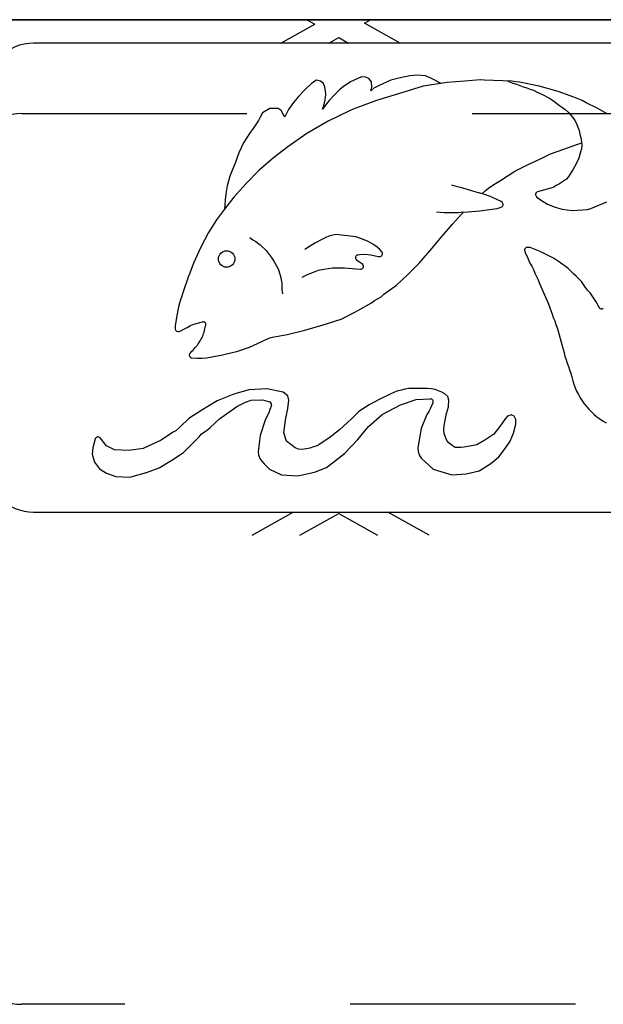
# Model space of a CAD drawing. Header units: feet. Extents: x 6 to 231, y 4 to 30.
# Tile 30 of 67: x 104.976 to 105.235, y 22.258 to 22.695. Entities that reach past the tile are written whole.
import ezdxf

# ---------------------------------------------------------------- set-up
doc = ezdxf.new("R2010")
doc.units = ezdxf.units.FT
doc.header["$MEASUREMENT"] = 0
doc.linetypes.add('F', pattern=[0.15000000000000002, 0.1, -0.05])
doc.layers.add('HATCH', color=247, linetype='Continuous')
doc.layers.add('P-HATCH', color=247, linetype='Continuous')

msp = doc.modelspace()

# ---------------------------------------------------------------- linework, layer by layer
at = {"layer": 'HATCH', "linetype": 'Continuous'}
msp.add_lwpolyline([(104.1662420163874, 22.69502281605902), (105.6693316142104, 22.69502281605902)], dxfattribs=at)
at = {"layer": 'HATCH', "linetype": 'F'}
msp.add_lwpolyline([(105.6432899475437, 22.63252281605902), (105.6432899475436, 22.27835614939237, -0.414213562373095), (105.6224566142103, 22.25752281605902), (104.976623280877, 22.25752281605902, -0.414213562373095), (104.9557899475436, 22.27835614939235), (104.9557899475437, 22.63252281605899, -0.414213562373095), (104.976623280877, 22.65335614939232), (105.6224566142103, 22.65335614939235, -0.414213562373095)], format="xyb", close=True, dxfattribs=at)
at = {"layer": 'HATCH'}
for centre, radius, start, end in [((104.9818316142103, 22.66374288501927), 0.02083333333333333, 90, 180), ((105.2059953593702, 22.61730093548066), 0.00125, 105.1578745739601, 232.9165032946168), ((105.1891092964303, 22.61287846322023), 0.00125, 288.1497464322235, 52.65892664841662), ((105.2011196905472, 22.59262735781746), 0.00125, 82.40707172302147, 198.5448672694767), ((105.1260007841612, 22.58926691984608), 0.00125, 97.74256799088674, 228.6003164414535), ((105.1355991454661, 22.59104886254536), 0.00125, 265.109302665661, 39.76074832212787), ((105.1270771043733, 22.58536247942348), 0.00125, 266.2325128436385, 40.5291760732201), ((105.2340472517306, 22.56775630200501), 0.00125, 202.3086073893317, 309.5494922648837), ((105.0460338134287, 22.55764255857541), 0.00125, 180.2988933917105, 289.0856850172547), ((105.0571465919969, 22.55954223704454), 0.00125, 335.2842686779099, 99.9105278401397), ((105.0522673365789, 22.54601811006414), 0.00125, 151.6967796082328, 265.4411384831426), ((105.0862842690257, 22.5240802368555), 0.00125, 340.5703632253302, 76.41730675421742), ((105.1580648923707, 22.52529655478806), 0.00125, 336.2197033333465, 93.12851439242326), ((105.0104952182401, 22.5083808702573), 0.00125, 39.50118848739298, 164.4196414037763), ((104.9818316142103, 22.4970762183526), 0.02083333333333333, 180, 270)]:
    msp.add_arc(centre, radius, start, end, dxfattribs=at)
msp.add_spline([(105.0511667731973, 22.54661078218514), (105.0550273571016, 22.55104988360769), (105.0575980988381, 22.55625195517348), (105.0582820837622, 22.55901959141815)], degree=3, dxfattribs=at)
at = {"layer": 'P-HATCH'}
for p, q in [((107.2097350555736, 22.69502281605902), (104.1380816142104, 22.69502281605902)), ((105.1031596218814, 22.69502281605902), (105.1067288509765, 22.69301512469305)), ((105.1288145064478, 22.69348676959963), (105.1315452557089, 22.69502281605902)), ((105.1446554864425, 22.6845762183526), (105.1288145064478, 22.69348676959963)), ((105.0917263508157, 22.6845762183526), (105.1067288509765, 22.69301512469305)), ((106.3568316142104, 22.6845762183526), (104.9818316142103, 22.6845762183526)), ((105.1129735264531, 22.6845762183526), (105.1173524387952, 22.68703935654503)), ((105.1173524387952, 22.68703935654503), (105.1217313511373, 22.6845762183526)), ((105.107483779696, 22.66812922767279), (105.105415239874, 22.66684993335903)), ((105.1092675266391, 22.66773438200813), (105.107483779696, 22.66812922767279)), ((105.1105599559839, 22.66673072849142), (105.1092675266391, 22.66773438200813)), ((105.1226256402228, 22.66747215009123), (105.1193191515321, 22.66518392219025)), ((105.1274137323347, 22.66965224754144), (105.1226256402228, 22.66747215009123)), ((105.1292979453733, 22.66952147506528), (105.1274137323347, 22.66965224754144)), ((105.1307672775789, 22.66882336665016), (105.1292979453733, 22.66952147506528)), ((105.1319609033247, 22.66745309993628), (105.1307672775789, 22.66882336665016)), ((105.1320972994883, 22.66498529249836), (105.1319609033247, 22.66745309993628)), ((105.1404869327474, 22.6681106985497), (105.1353003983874, 22.66578639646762)), ((105.1440152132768, 22.66904688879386), (105.1404869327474, 22.6681106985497)), ((105.1490068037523, 22.67003543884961), (105.1440152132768, 22.66904688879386)), ((105.1506455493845, 22.67021536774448), (105.1490068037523, 22.67003543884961)), ((105.1522040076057, 22.67036836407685), (105.1506455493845, 22.67021536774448)), ((105.1558333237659, 22.67012534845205), (105.1522040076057, 22.67036836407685)), ((105.1653294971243, 22.66714896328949), (105.1549107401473, 22.6654234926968)), ((105.1586328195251, 22.6689342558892), (105.1558333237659, 22.67012534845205)), ((105.1628419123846, 22.66673698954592), (105.1586328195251, 22.6689342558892)), ((105.1734172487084, 22.66777970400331), (105.1653294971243, 22.66714896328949)), ((105.1802380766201, 22.66834591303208), (105.1734172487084, 22.66777970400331)), ((105.1820540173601, 22.66819923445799), (105.1802380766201, 22.66834591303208)), ((105.1942935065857, 22.6676804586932), (105.1820540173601, 22.66819923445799)), ((105.1924701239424, 22.66775774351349), (105.1947405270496, 22.66679102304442)), ((105.1960581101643, 22.66742948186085), (105.1942935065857, 22.6676804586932)), ((105.1976686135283, 22.66729591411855), (105.1960581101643, 22.66742948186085)), ((105.2063459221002, 22.6654375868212), (105.1976686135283, 22.66729591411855)), ((105.1021721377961, 22.66368811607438), (105.0995692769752, 22.66086063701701)), ((105.105415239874, 22.66684993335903), (105.1021721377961, 22.66368811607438)), ((105.1112000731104, 22.66504529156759), (105.1105599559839, 22.66673072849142)), ((105.1115136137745, 22.66348356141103), (105.1112000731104, 22.66504529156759)), ((105.1116440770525, 22.66173702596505), (105.1115136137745, 22.66348356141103)), ((105.1167948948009, 22.66303049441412), (105.1155719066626, 22.66184391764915)), ((105.1180041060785, 22.66413718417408), (105.1167948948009, 22.66303049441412)), ((105.1193191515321, 22.66518392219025), (105.1180041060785, 22.66413718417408)), ((105.1316218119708, 22.66347032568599), (105.1320972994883, 22.66498529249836)), ((105.1329120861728, 22.66452791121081), (105.1316218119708, 22.66347032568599)), ((105.1353003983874, 22.66578639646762), (105.1329120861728, 22.66452791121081)), ((105.1462497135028, 22.66281235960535), (105.1355725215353, 22.65962944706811)), ((105.1549107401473, 22.6654234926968), (105.1462497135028, 22.66281235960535)), ((105.1947405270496, 22.66679102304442), (105.196299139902, 22.66630550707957)), ((105.196299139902, 22.66630550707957), (105.1977877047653, 22.66575680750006)), ((105.1977877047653, 22.66575680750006), (105.1993005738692, 22.66524287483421)), ((105.1993005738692, 22.66524287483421), (105.2008274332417, 22.66470730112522)), ((105.2008274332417, 22.66470730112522), (105.2023218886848, 22.66422565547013)), ((105.2023218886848, 22.66422565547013), (105.2038012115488, 22.66363595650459)), ((105.2038012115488, 22.66363595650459), (105.2052515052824, 22.66293066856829)), ((105.2052515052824, 22.66293066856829), (105.2067636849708, 22.66226300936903)), ((105.2147428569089, 22.6631627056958), (105.2063459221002, 22.6654375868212)), ((105.2218089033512, 22.66054663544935), (105.2147428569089, 22.6631627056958)), ((105.0972479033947, 22.65819981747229), (105.0950642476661, 22.65513432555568)), ((105.0995692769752, 22.66086063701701), (105.0972479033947, 22.65819981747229)), ((105.1108122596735, 22.65668059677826), (105.1113921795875, 22.65941878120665)), ((105.1113921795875, 22.65941878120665), (105.1116440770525, 22.66173702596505)), ((105.1131511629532, 22.65911344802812), (105.1114054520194, 22.65687199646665)), ((105.1155719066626, 22.66184391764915), (105.1131511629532, 22.65911344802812)), ((105.1340807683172, 22.65914297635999), (105.1237508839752, 22.65529673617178)), ((105.1355725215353, 22.65962944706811), (105.1340807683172, 22.65914297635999)), ((105.2067636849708, 22.66226300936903), (105.2084431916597, 22.66151074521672)), ((105.2084431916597, 22.66151074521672), (105.2099972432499, 22.66060676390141)), ((105.2099972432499, 22.66060676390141), (105.2114446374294, 22.6598032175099)), ((105.2114446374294, 22.6598032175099), (105.2128311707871, 22.65884162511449)), ((105.2128311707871, 22.65884162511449), (105.2140961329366, 22.65787118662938)), ((105.225394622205, 22.6590594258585), (105.2218089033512, 22.66054663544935)), ((105.2272552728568, 22.65813741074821), (105.225394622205, 22.6590594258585)), ((105.2321862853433, 22.6557422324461), (105.2272552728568, 22.65813741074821)), ((105.0867023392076, 22.6555709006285), (105.0835527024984, 22.65367986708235)), ((105.0904810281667, 22.65555239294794), (105.0867023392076, 22.6555709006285)), ((105.091809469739, 22.65472523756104), (105.0904810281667, 22.65555239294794)), ((105.0925766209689, 22.65331875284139), (105.091809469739, 22.65472523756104)), ((105.0950642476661, 22.65513432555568), (105.09339003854, 22.65190901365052)), ((105.1114054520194, 22.65687199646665), (105.1101620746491, 22.6552273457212)), ((105.1101620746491, 22.6552273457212), (105.1108122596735, 22.65668059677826)), ((105.1221797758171, 22.65459182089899), (105.1126366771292, 22.64995193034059)), ((105.1237508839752, 22.65529673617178), (105.1221797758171, 22.65459182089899)), ((105.2140961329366, 22.65787118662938), (105.2153836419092, 22.65696695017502)), ((105.2153836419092, 22.65696695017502), (105.2166560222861, 22.65605495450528)), ((105.2166560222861, 22.65605495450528), (105.2179581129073, 22.65511140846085)), ((105.2179581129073, 22.65511140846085), (105.2191806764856, 22.653986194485)), ((105.2191806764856, 22.653986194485), (105.2203371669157, 22.65281120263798)), ((105.2365081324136, 22.65320992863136), (105.2321862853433, 22.6557422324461)), ((105.0817504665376, 22.650252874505), (105.0796020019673, 22.64708189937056)), ((105.0824370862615, 22.65167954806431), (105.0817504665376, 22.650252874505)), ((105.0835527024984, 22.65367986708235), (105.0824370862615, 22.65167954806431)), ((105.09339003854, 22.65190901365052), (105.0925766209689, 22.65331875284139)), ((105.1126366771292, 22.64995193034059), (105.1031897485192, 22.64446838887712)), ((105.2203371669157, 22.65281120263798), (105.2212983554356, 22.65154192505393)), ((105.2212983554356, 22.65154192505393), (105.2222574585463, 22.65025578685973)), ((105.2222574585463, 22.65025578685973), (105.2230145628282, 22.64882722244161)), ((105.0796020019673, 22.64708189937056), (105.0777776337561, 22.64445329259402)), ((105.2230145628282, 22.64882722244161), (105.2234726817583, 22.64729489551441)), ((105.2234726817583, 22.64729489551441), (105.2240693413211, 22.64584043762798)), ((105.2240693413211, 22.64584043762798), (105.2244690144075, 22.64411495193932)), ((105.0777776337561, 22.64445329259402), (105.0750350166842, 22.64037981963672)), ((105.1031897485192, 22.64446838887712), (105.0948041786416, 22.63851150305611)), ((105.2244690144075, 22.64411495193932), (105.2248320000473, 22.6424604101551)), ((105.2248320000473, 22.6424604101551), (105.2252093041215, 22.64083252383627)), ((105.2252093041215, 22.64083252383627), (105.2253817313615, 22.63924323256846)), ((105.0750350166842, 22.64037981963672), (105.0730431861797, 22.63583763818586)), ((105.0948041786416, 22.63851150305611), (105.0884534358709, 22.63357274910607)), ((105.2113984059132, 22.6353462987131), (105.2173049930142, 22.63745414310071)), ((105.2173049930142, 22.63745414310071), (105.2225763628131, 22.63939992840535)), ((105.2225763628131, 22.63939992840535), (105.2252613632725, 22.64035268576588)), ((105.2251504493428, 22.63768269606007), (105.2247604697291, 22.63608643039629)), ((105.2253817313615, 22.63924323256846), (105.2251504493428, 22.63768269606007)), ((105.0730431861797, 22.63583763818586), (105.0713653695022, 22.63123557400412)), ((105.0884534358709, 22.63357274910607), (105.081850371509, 22.62796597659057)), ((105.2015428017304, 22.63067896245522), (105.2069870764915, 22.63326090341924)), ((105.2069870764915, 22.63326090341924), (105.2113984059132, 22.6353462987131)), ((105.2238394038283, 22.63306692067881), (105.2220981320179, 22.62964691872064)), ((105.2247604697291, 22.63608643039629), (105.2238394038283, 22.63306692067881)), ((105.0713653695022, 22.63123557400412), (105.0696379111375, 22.62700683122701)), ((105.081850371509, 22.62796597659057), (105.0761435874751, 22.62207243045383)), ((105.1896741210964, 22.62391068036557), (105.1955925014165, 22.62770012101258)), ((105.1955925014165, 22.62770012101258), (105.1975752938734, 22.62878266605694)), ((105.1975752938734, 22.62878266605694), (105.2015428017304, 22.63067896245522)), ((105.221320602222, 22.62826760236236), (105.2203880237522, 22.62691795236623)), ((105.2220981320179, 22.62964691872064), (105.221320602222, 22.62826760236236)), ((105.0690726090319, 22.62543281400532), (105.0678706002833, 22.621147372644)), ((105.0696379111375, 22.62700683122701), (105.0690726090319, 22.62543281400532)), ((105.1869789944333, 22.62224872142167), (105.1896741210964, 22.62391068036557)), ((105.2184726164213, 22.62420845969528), (105.2153465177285, 22.62210579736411)), ((105.2194931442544, 22.62549880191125), (105.2184726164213, 22.62420845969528)), ((105.2203880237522, 22.62691795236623), (105.2194931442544, 22.62549880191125)), ((105.0678706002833, 22.621147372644), (105.0674308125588, 22.61859270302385)), ((105.0761435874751, 22.62207243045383), (105.0707527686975, 22.61622979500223)), ((105.1674034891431, 22.62167716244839), (105.1689804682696, 22.62122408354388)), ((105.1689804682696, 22.62122408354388), (105.171333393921, 22.62067618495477)), ((105.171333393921, 22.62067618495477), (105.1762902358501, 22.61915265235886)), ((105.1762902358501, 22.61915265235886), (105.1782774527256, 22.6185551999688)), ((105.181021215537, 22.61773687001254), (105.1824104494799, 22.61893711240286)), ((105.1824104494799, 22.61893711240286), (105.1840841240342, 22.62032413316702)), ((105.1840841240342, 22.62032413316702), (105.1869789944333, 22.62224872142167)), ((105.2083333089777, 22.61922935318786), (105.2056685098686, 22.61850744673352)), ((105.2125194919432, 22.62040016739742), (105.2083333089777, 22.61922935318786)), ((105.2139422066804, 22.62134791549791), (105.2125194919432, 22.62040016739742)), ((105.2153465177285, 22.62210579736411), (105.2139422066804, 22.62134791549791)), ((105.0707527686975, 22.61622979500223), (105.0666104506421, 22.61080641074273)), ((105.0669663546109, 22.61517423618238), (105.0667340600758, 22.61246592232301)), ((105.0674308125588, 22.61859270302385), (105.0669663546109, 22.61517423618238)), ((105.1782774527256, 22.6185551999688), (105.1797935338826, 22.61810912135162)), ((105.1817173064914, 22.617525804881), (105.1797935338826, 22.61810912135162)), ((105.1838459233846, 22.61674648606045), (105.1817173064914, 22.617525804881)), ((105.1853375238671, 22.61620212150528), (105.1838459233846, 22.61674648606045)), ((105.18780036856, 22.61503390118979), (105.1853375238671, 22.61620212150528)), ((105.1892374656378, 22.61435292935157), (105.18780036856, 22.61503390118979)), ((105.2052416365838, 22.61630373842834), (105.2069327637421, 22.6150255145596)), ((105.2069327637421, 22.6150255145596), (105.210119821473, 22.61307285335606)), ((105.0666104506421, 22.61080641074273), (105.0630876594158, 22.60613513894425)), ((105.0667340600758, 22.61246592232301), (105.0666104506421, 22.61080641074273)), ((105.176484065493, 22.6097763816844), (105.1800184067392, 22.61011953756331)), ((105.1800184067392, 22.61011953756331), (105.1843758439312, 22.61066057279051)), ((105.1843758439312, 22.61066057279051), (105.1876747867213, 22.61109276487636)), ((105.1876747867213, 22.61109276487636), (105.1894986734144, 22.61169065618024)), ((105.189867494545, 22.61387226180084), (105.1892374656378, 22.61435292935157)), ((105.210119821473, 22.61307285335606), (105.2134804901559, 22.61168795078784)), ((105.2134804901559, 22.61168795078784), (105.2165502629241, 22.61085576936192)), ((105.2165502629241, 22.61085576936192), (105.2209688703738, 22.61027782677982)), ((105.2209688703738, 22.61027782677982), (105.2278136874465, 22.61070864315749)), ((105.2278136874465, 22.61070864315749), (105.2293578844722, 22.61117140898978)), ((105.2293578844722, 22.61117140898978), (105.2364720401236, 22.6140441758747)), ((105.0630876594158, 22.60613513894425), (105.0595606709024, 22.60052754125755)), ((105.1624169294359, 22.60937598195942), (105.1608544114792, 22.60953962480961)), ((105.1641289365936, 22.60926420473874), (105.1624169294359, 22.60937598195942)), ((105.1657277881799, 22.60922504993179), (105.1641289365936, 22.60926420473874)), ((105.1673432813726, 22.60920662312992), (105.1657277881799, 22.60922504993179)), ((105.1689360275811, 22.60920193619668), (105.1673432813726, 22.60920662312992)), ((105.1679205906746, 22.60423088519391), (105.171778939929, 22.6085285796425)), ((105.1705447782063, 22.60920010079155), (105.1689360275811, 22.60920193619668)), ((105.1724818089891, 22.60943029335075), (105.1705447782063, 22.60920010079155)), ((105.171778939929, 22.6085285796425), (105.1727094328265, 22.60945565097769)), ((105.1724818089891, 22.60943029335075), (105.1749130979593, 22.60970114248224)), ((105.1749130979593, 22.60970114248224), (105.176484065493, 22.6097763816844)), ((105.163265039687, 22.59877888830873), (105.1678972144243, 22.60423088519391)), ((105.0595606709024, 22.60052754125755), (105.0560561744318, 22.59370395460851)), ((105.0779222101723, 22.598307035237), (105.079204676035, 22.5972520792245)), ((105.079204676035, 22.5972520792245), (105.0805395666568, 22.59641717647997)), ((105.1104099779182, 22.59772241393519), (105.1070232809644, 22.59592268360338)), ((105.1119565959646, 22.59845092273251), (105.1104099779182, 22.59772241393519)), ((105.1134331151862, 22.5989804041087), (105.1119565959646, 22.59845092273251)), ((105.1161889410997, 22.59956898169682), (105.1134331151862, 22.5989804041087)), ((105.1249556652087, 22.59855289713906), (105.1161889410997, 22.59956898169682)), ((105.1279945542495, 22.59756544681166), (105.1249556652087, 22.59855289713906)), ((105.1304973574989, 22.59640809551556), (105.1279945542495, 22.59756544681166)), ((105.1586796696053, 22.59331253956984), (105.163265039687, 22.59877888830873)), ((105.0560561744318, 22.59370395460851), (105.052983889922, 22.58709913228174)), ((105.0805395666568, 22.59641717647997), (105.0825115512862, 22.59501724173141)), ((105.0825115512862, 22.59501724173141), (105.0851396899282, 22.59241460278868)), ((105.1039086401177, 22.59400613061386), (105.1023411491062, 22.59288673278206)), ((105.1070232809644, 22.59592268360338), (105.1039086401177, 22.59400613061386)), ((105.1325110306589, 22.59535323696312), (105.1304973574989, 22.59640809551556)), ((105.1344085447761, 22.59390076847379), (105.1325110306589, 22.59535323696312)), ((105.1356901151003, 22.59289392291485), (105.1344085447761, 22.59390076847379)), ((105.136560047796, 22.59184834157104), (105.1356901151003, 22.59289392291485)), ((105.1532603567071, 22.5870002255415), (105.1586796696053, 22.59331253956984)), ((105.2023137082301, 22.59372924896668), (105.201284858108, 22.593866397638)), ((105.2038597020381, 22.59327196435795), (105.2023137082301, 22.59372924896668)), ((105.2053115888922, 22.59267232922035), (105.2038597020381, 22.59327196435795)), ((105.2067841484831, 22.5920204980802), (105.2053115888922, 22.59267232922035)), ((105.0851396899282, 22.59241460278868), (105.0873257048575, 22.58947719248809)), ((105.0873257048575, 22.58947719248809), (105.0886032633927, 22.58767621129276)), ((105.12562980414, 22.58792756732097), (105.1251741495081, 22.58832927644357)), ((105.1258323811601, 22.5905055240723), (105.1266475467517, 22.59061635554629)), ((105.1266475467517, 22.59061635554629), (105.1287618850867, 22.59079167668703)), ((105.1287618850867, 22.59079167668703), (105.1316919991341, 22.59055425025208)), ((105.1316919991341, 22.59055425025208), (105.1348647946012, 22.58985713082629)), ((105.1348647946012, 22.58985713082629), (105.1354925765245, 22.58980341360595)), ((105.1999345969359, 22.59222979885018), (105.2002935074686, 22.59115991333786)), ((105.2002935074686, 22.59115991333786), (105.2010665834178, 22.58977734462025)), ((105.2010665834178, 22.58977734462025), (105.2016798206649, 22.58832963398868)), ((105.2016798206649, 22.58832963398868), (105.2022727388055, 22.58683896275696)), ((105.2083228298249, 22.59135372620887), (105.2067841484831, 22.5920204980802)), ((105.2097951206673, 22.5905672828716), (105.2083228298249, 22.59135372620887)), ((105.2111908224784, 22.58985486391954), (105.2097951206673, 22.5905672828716)), ((105.2126658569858, 22.58908160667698), (105.2111908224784, 22.58985486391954)), ((105.2140413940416, 22.58821074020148), (105.2126658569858, 22.58908160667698)), ((105.2153388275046, 22.58730064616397), (105.2140413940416, 22.58821074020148)), ((105.0518087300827, 22.58408792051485), (105.0512129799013, 22.58235617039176)), ((105.0523681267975, 22.58561646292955), (105.0518087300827, 22.58408792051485)), ((105.052983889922, 22.58709913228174), (105.0523681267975, 22.58561646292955)), ((105.0886032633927, 22.58767621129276), (105.0904795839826, 22.58431578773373)), ((105.0904795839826, 22.58431578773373), (105.0913780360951, 22.58152345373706)), ((105.1083736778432, 22.58369445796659), (105.1107392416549, 22.58414282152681)), ((105.1107392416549, 22.58414282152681), (105.1145758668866, 22.58472866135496)), ((105.1145758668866, 22.58472866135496), (105.1199190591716, 22.58481471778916)), ((105.1199190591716, 22.58481471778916), (105.1249073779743, 22.58425264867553)), ((105.1249073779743, 22.58425264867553), (105.1269949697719, 22.58411518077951)), ((105.1275358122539, 22.58674951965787), (105.12562980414, 22.58792756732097)), ((105.1280271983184, 22.58617477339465), (105.1275358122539, 22.58674951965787)), ((105.1478862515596, 22.58169371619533), (105.1532603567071, 22.5870002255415)), ((105.2022727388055, 22.58683896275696), (105.2030448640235, 22.58546891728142)), ((105.2030448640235, 22.58546891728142), (105.2037971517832, 22.58398871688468)), ((105.2037971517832, 22.58398871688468), (105.2044803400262, 22.58243279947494)), ((105.216621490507, 22.58638793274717), (105.2153388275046, 22.58730064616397)), ((105.2179688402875, 22.58543970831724), (105.216621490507, 22.58638793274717)), ((105.2192810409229, 22.58443194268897), (105.2179688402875, 22.58543970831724)), ((105.220455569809, 22.58324109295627), (105.2192810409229, 22.58443194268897)), ((105.0505613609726, 22.58068180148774), (105.0481710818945, 22.57370272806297)), ((105.0512129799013, 22.58235617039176), (105.0505613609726, 22.58068180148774)), ((105.0913780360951, 22.58152345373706), (105.0920602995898, 22.57806697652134)), ((105.1011664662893, 22.58063767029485), (105.1028401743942, 22.58145852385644)), ((105.1028401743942, 22.58145852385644), (105.1042804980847, 22.58217070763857)), ((105.1042804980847, 22.58217070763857), (105.1069245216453, 22.58308226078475)), ((105.1069245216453, 22.58308226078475), (105.1083736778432, 22.58369445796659)), ((105.1430218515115, 22.57710717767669), (105.1478862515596, 22.58169371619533)), ((105.2044803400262, 22.58243279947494), (105.2052497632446, 22.58088454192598)), ((105.2052497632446, 22.58088454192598), (105.2058867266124, 22.57936740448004)), ((105.2216557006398, 22.58209922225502), (105.220455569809, 22.58324109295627)), ((105.2227951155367, 22.58100625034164), (105.2216557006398, 22.58209922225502)), ((105.2239667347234, 22.57993929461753), (105.2227951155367, 22.58100625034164)), ((105.2251277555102, 22.57870289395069), (105.2239667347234, 22.57993929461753)), ((105.0920602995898, 22.57806697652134), (105.0921426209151, 22.57515923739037)), ((105.0921426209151, 22.57515923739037), (105.0923468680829, 22.57321124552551)), ((105.1373876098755, 22.57300373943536), (105.1430218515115, 22.57710717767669)), ((105.2058867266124, 22.57936740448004), (105.2065257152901, 22.57785316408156)), ((105.2065257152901, 22.57785316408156), (105.2103652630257, 22.56902260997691)), ((105.2259888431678, 22.57737526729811), (105.2251277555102, 22.57870289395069)), ((105.2268924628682, 22.57600820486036), (105.2259888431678, 22.57737526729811)), ((105.2278771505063, 22.57479261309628), (105.2268924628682, 22.57600820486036)), ((105.0476717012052, 22.57219371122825), (105.0471604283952, 22.57060133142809)), ((105.0481710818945, 22.57370272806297), (105.0476717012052, 22.57219371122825)), ((105.1332237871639, 22.57018785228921), (105.134609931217, 22.57093362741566)), ((105.134609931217, 22.57093362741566), (105.1362262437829, 22.57192075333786)), ((105.1362262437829, 22.57192075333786), (105.1373876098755, 22.57300373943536)), ((105.2290136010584, 22.57358739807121), (105.2278771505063, 22.57479261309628)), ((105.2299179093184, 22.57227378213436), (105.2290136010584, 22.57358739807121)), ((105.2307548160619, 22.570939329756), (105.2299179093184, 22.57227378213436)), ((105.2316365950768, 22.5696382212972), (105.2307548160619, 22.570939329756)), ((105.0462715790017, 22.5674859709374), (105.0459491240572, 22.56593848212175)), ((105.0466869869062, 22.56906770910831), (105.0462715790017, 22.5674859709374)), ((105.0471604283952, 22.57060133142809), (105.0466869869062, 22.56906770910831)), ((105.1260932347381, 22.56590307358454), (105.1318847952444, 22.56921176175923)), ((105.1318847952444, 22.56921176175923), (105.1332237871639, 22.57018785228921)), ((105.2103652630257, 22.56902260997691), (105.212089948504, 22.56421096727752)), ((105.2324750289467, 22.56829515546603), (105.2316365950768, 22.5696382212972)), ((105.2328908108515, 22.56728180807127), (105.2324750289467, 22.56829515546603)), ((105.0455917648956, 22.56428705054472), (105.0447760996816, 22.55911795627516)), ((105.0459491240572, 22.56593848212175), (105.0455917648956, 22.56428705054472)), ((105.1104823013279, 22.55944920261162), (105.1184832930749, 22.56197385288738)), ((105.1184832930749, 22.56197385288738), (105.1245391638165, 22.56505898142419)), ((105.1245391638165, 22.56505898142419), (105.1260932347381, 22.56590307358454)), ((105.212089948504, 22.56421096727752), (105.2126126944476, 22.56272944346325)), ((105.2126126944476, 22.56272944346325), (105.2132640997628, 22.56116662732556)), ((105.0447760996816, 22.55911795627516), (105.0447838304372, 22.55763603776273)), ((105.0472572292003, 22.55674315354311), (105.0486079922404, 22.55755247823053)), ((105.0486079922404, 22.55755247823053), (105.0500310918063, 22.55826164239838)), ((105.0500310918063, 22.55826164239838), (105.0515165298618, 22.55908467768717)), ((105.0515165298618, 22.55908467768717), (105.0530301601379, 22.55966261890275)), ((105.0530301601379, 22.55966261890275), (105.0546175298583, 22.56020411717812)), ((105.0546175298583, 22.56020411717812), (105.0562206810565, 22.56064939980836)), ((105.0562206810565, 22.56064939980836), (105.0569314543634, 22.56077358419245)), ((105.102378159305, 22.55708400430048), (105.1104823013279, 22.55944920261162)), ((105.2132640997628, 22.56116662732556), (105.2138038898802, 22.55964623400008)), ((105.2138038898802, 22.55964623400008), (105.2143645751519, 22.55817270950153)), ((105.2143645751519, 22.55817270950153), (105.2148482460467, 22.55665379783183)), ((105.0464425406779, 22.55646127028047), (105.0472572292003, 22.55674315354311)), ((105.083164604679, 22.5519620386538), (105.086288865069, 22.55358069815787)), ((105.086288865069, 22.55358069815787), (105.0879436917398, 22.55395642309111)), ((105.0879436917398, 22.55395642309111), (105.0944123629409, 22.55507719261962)), ((105.0944123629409, 22.55507719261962), (105.102378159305, 22.55708400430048)), ((105.2148482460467, 22.55665379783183), (105.2152913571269, 22.55494108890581)), ((105.2152913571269, 22.55494108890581), (105.2157401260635, 22.55331824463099)), ((105.2157401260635, 22.55331824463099), (105.2161637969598, 22.55175823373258)), ((105.0721172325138, 22.54765861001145), (105.0777177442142, 22.54955226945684)), ((105.0777177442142, 22.54955226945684), (105.083164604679, 22.5519620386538)), ((105.2161637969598, 22.55175823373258), (105.2165859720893, 22.55016368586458)), ((105.2165859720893, 22.55016368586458), (105.2169930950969, 22.54855377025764)), ((105.0521679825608, 22.54477206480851), (105.0545327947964, 22.5445835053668)), ((105.0545327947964, 22.5445835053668), (105.0567571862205, 22.54456759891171)), ((105.0567571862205, 22.54456759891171), (105.0585905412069, 22.54478834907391)), ((105.0585905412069, 22.54478834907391), (105.0633660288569, 22.545606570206)), ((105.0633660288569, 22.545606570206), (105.0651015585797, 22.54592804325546)), ((105.0651015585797, 22.54592804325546), (105.0705998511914, 22.54726661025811)), ((105.0705998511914, 22.54726661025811), (105.0721172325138, 22.54765861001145)), ((105.2169930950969, 22.54855377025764), (105.2174190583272, 22.54703098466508)), ((105.2174190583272, 22.54703098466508), (105.2178200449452, 22.54549868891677)), ((105.2178200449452, 22.54549868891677), (105.2183273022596, 22.54390398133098)), ((105.2183273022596, 22.54390398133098), (105.2188509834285, 22.54243151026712)), ((105.2188509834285, 22.54243151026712), (105.219384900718, 22.5409227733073)), ((105.219384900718, 22.5409227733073), (105.2198414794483, 22.53942064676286)), ((105.2198414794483, 22.53942064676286), (105.2203603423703, 22.53779625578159)), ((105.2203603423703, 22.53779625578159), (105.2208398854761, 22.53627915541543)), ((105.2208398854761, 22.53627915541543), (105.2213208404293, 22.53460361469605)), ((105.2213208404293, 22.53460361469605), (105.2217995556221, 22.53302670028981)), ((105.2217995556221, 22.53302670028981), (105.2223666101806, 22.5314527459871)), ((105.2223666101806, 22.5314527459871), (105.2229888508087, 22.52996854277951)), ((105.07085811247, 22.5286499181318), (105.0633335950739, 22.52569302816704)), ((105.077418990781, 22.53056139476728), (105.07085811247, 22.5286499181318)), ((105.0853825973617, 22.53093276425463), (105.077418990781, 22.53056139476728)), ((105.0927389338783, 22.52957285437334), (105.0853825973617, 22.53093276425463)), ((105.0948101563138, 22.52791375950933), (105.0927389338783, 22.52957285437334)), ((105.0952545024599, 22.52597908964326), (105.0948101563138, 22.52791375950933)), ((105.1405647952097, 22.52875694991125), (105.1356081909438, 22.52639595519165)), ((105.1421671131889, 22.52956514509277), (105.1405647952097, 22.52875694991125)), ((105.1436829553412, 22.53008762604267), (105.1421671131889, 22.52956514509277)), ((105.1452445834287, 22.53047350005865), (105.1436829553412, 22.53008762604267)), ((105.1467928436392, 22.53082019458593), (105.1452445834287, 22.53047350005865)), ((105.1484289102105, 22.53110119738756), (105.1467928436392, 22.53082019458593)), ((105.1500746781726, 22.53117699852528), (105.1484289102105, 22.53110119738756)), ((105.1517357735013, 22.53118061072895), (105.1500746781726, 22.53117699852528)), ((105.1534644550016, 22.53114669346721), (105.1517357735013, 22.53118061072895)), ((105.1550912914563, 22.53116455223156), (105.1534644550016, 22.53114669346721)), ((105.1567300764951, 22.53117944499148), (105.1550912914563, 22.53116455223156)), ((105.1584785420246, 22.53101955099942), (105.1567300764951, 22.53117944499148)), ((105.1601274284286, 22.53066935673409), (105.1584785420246, 22.53101955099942)), ((105.161684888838, 22.5301760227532), (105.1601274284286, 22.53066935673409)), ((105.1631557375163, 22.52959117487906), (105.161684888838, 22.5301760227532)), ((105.1645255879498, 22.52877388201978), (105.1631557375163, 22.52959117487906)), ((105.1657520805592, 22.52762652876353), (105.1645255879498, 22.52877388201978)), ((105.1663164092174, 22.52601782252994), (105.1657520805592, 22.52762652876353)), ((105.2229888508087, 22.52996854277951), (105.2238015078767, 22.52841270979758)), ((105.2238015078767, 22.52841270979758), (105.224581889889, 22.52703904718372)), ((105.224581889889, 22.52703904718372), (105.2254651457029, 22.52569375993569)), ((105.0633335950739, 22.52569302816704), (105.0565392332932, 22.52153129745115)), ((105.0644776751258, 22.51766701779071), (105.0721775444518, 22.52317363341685)), ((105.0721775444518, 22.52317363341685), (105.0759907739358, 22.52502353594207)), ((105.0759907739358, 22.52502353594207), (105.0785010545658, 22.526030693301)), ((105.0785010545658, 22.526030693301), (105.0834960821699, 22.52603984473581)), ((105.0834960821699, 22.52603984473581), (105.0865778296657, 22.52529527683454)), ((105.0874630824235, 22.52366442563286), (105.0868239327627, 22.52185245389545)), ((105.0947386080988, 22.52228492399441), (105.0952545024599, 22.52597908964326)), ((105.1308408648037, 22.52383365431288), (105.1263466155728, 22.52093381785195)), ((105.1356081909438, 22.52639595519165), (105.1308408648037, 22.52383365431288)), ((105.1366916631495, 22.5195360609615), (105.14472392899, 22.52394760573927)), ((105.14472392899, 22.52394760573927), (105.1517104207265, 22.52620110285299)), ((105.1517104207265, 22.52620110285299), (105.1579966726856, 22.52654469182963)), ((105.1592087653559, 22.52479251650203), (105.1581330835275, 22.52235134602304)), ((105.1652816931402, 22.5200215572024), (105.1660435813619, 22.52307253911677)), ((105.1660435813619, 22.52307253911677), (105.1663164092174, 22.52601782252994)), ((105.2254651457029, 22.52569375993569), (105.2263194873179, 22.52438270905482)), ((105.2263194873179, 22.52438270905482), (105.2273393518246, 22.52308321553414)), ((105.2273393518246, 22.52308321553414), (105.2284717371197, 22.52189378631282)), ((105.0565392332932, 22.52153129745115), (105.0507825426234, 22.51784666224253)), ((105.0854106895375, 22.51873049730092), (105.0847257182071, 22.51712258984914)), ((105.0862729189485, 22.52034824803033), (105.0854106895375, 22.51873049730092)), ((105.0868239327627, 22.52185245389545), (105.0862729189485, 22.52034824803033)), ((105.0937121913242, 22.51706579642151), (105.0947386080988, 22.52228492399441)), ((105.1263466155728, 22.52093381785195), (105.1230003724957, 22.51770929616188)), ((105.1305453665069, 22.51423872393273), (105.1366916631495, 22.5195360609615)), ((105.1564997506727, 22.51959027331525), (105.1539570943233, 22.51338525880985)), ((105.157353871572, 22.52099585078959), (105.1564997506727, 22.51959027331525)), ((105.1581330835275, 22.52235134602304), (105.157353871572, 22.52099585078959)), ((105.1646287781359, 22.51708637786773), (105.1652816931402, 22.5200215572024)), ((105.1923340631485, 22.51888265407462), (105.1913100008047, 22.51767673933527)), ((105.1938710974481, 22.51944317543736), (105.1923340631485, 22.51888265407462)), ((105.1953259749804, 22.51881233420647), (105.1938710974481, 22.51944317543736)), ((105.1960623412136, 22.51742197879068), (105.1953259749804, 22.51881233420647)), ((105.2284717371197, 22.52189378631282), (105.2296063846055, 22.52078473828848)), ((105.2296063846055, 22.52078473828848), (105.2308474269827, 22.51964122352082)), ((105.2308474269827, 22.51964122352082), (105.232024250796, 22.51858788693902)), ((105.232024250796, 22.51858788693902), (105.2332597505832, 22.51760461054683)), ((105.0469123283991, 22.51411164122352), (105.0450225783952, 22.51241084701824)), ((105.0507825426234, 22.51784666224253), (105.0469123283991, 22.51411164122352)), ((105.0591294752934, 22.51280179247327), (105.0603234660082, 22.51382963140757)), ((105.0603234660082, 22.51382963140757), (105.0644776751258, 22.51766701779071)), ((105.0847257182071, 22.51712258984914), (105.0825514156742, 22.51028589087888)), ((105.0929596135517, 22.51145468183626), (105.0937121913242, 22.51706579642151)), ((105.1230003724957, 22.51770929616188), (105.1176682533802, 22.51283931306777)), ((105.1258701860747, 22.5084911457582), (105.1305453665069, 22.51423872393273)), ((105.1639886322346, 22.51286113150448), (105.164250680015, 22.51474957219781)), ((105.164250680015, 22.51474957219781), (105.1646287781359, 22.51708637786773)), ((105.1888796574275, 22.51427682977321), (105.1861820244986, 22.5109095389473)), ((105.1913100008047, 22.51767673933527), (105.1888796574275, 22.51427682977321)), ((105.1950432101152, 22.51130917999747), (105.1960052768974, 22.51534390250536)), ((105.1960052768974, 22.51534390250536), (105.1960623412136, 22.51742197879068)), ((105.2332597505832, 22.51760461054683), (105.2347683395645, 22.51668495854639)), ((105.2347683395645, 22.51668495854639), (105.236117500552, 22.51584115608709)), ((105.0435894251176, 22.51157929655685), (105.0384749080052, 22.5081608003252)), ((105.0450225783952, 22.51241084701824), (105.0435894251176, 22.51157929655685)), ((105.0542140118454, 22.50844614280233), (105.0553309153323, 22.50963677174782)), ((105.0553309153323, 22.50963677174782), (105.0563574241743, 22.5108647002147)), ((105.0563574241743, 22.5108647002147), (105.0577217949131, 22.51189097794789)), ((105.0577217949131, 22.51189097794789), (105.0591294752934, 22.51280179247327)), ((105.0825514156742, 22.51028589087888), (105.0815391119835, 22.50320315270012)), ((105.0941804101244, 22.50776737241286), (105.0929596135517, 22.51145468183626)), ((105.1176682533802, 22.51283931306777), (105.1130138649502, 22.50905929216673)), ((105.1539570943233, 22.51338525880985), (105.1524561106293, 22.50481188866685)), ((105.1642409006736, 22.51100036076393), (105.1639886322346, 22.51286113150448)), ((105.164714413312, 22.50951011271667), (105.1642409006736, 22.51100036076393)), ((105.1653112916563, 22.50805442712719), (105.164714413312, 22.50951011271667)), ((105.1861820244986, 22.5109095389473), (105.1822386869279, 22.5081961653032)), ((105.1934742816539, 22.50767598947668), (105.1950432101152, 22.51130917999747)), ((105.0092911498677, 22.50871660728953), (105.0081814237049, 22.50473674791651)), ((105.0143008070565, 22.50572963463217), (105.0114597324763, 22.50917598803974)), ((105.0177401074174, 22.50382928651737), (105.0143008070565, 22.50572963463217)), ((105.0384749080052, 22.5081608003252), (105.0304691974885, 22.50450930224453)), ((105.0484385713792, 22.50277527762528), (105.0542140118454, 22.50844614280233)), ((105.0979612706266, 22.50472027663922), (105.0941804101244, 22.50776737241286)), ((105.1061680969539, 22.50520200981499), (105.1044871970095, 22.50462234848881)), ((105.1078620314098, 22.50567225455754), (105.1061680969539, 22.50520200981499)), ((105.1130138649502, 22.50905929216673), (105.1078620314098, 22.50567225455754)), ((105.1199161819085, 22.50219453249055), (105.1258701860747, 22.5084911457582)), ((105.1663864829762, 22.50685105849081), (105.1653112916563, 22.50805442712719)), ((105.1677489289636, 22.5058534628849), (105.1663864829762, 22.50685105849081)), ((105.169060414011, 22.50493569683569), (105.1677489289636, 22.5058534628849)), ((105.1730977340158, 22.50504806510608), (105.1715420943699, 22.50490063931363)), ((105.1786977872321, 22.50614187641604), (105.1730977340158, 22.50504806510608)), ((105.1822386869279, 22.5081961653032), (105.1786977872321, 22.50614187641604)), ((105.1913266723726, 22.50442138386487), (105.1934742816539, 22.50767598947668)), ((105.0081814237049, 22.50473674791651), (105.0078711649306, 22.5019955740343)), ((105.0078711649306, 22.5019955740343), (105.0089955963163, 22.49838637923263)), ((105.0241929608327, 22.50364224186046), (105.0177401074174, 22.50382928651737)), ((105.0304691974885, 22.50450930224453), (105.0241929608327, 22.50364224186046)), ((105.0432870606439, 22.49923596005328), (105.0484385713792, 22.50277527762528)), ((105.0815391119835, 22.50320315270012), (105.0817837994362, 22.50162158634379)), ((105.0817837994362, 22.50162158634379), (105.0823123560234, 22.50011443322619)), ((105.099455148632, 22.50423471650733), (105.0979612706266, 22.50472027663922)), ((105.1010682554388, 22.50410796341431), (105.099455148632, 22.50423471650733)), ((105.1029220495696, 22.50429932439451), (105.1010682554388, 22.50410796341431)), ((105.1044871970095, 22.50462234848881), (105.1029220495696, 22.50429932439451)), ((105.1119548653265, 22.49602845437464), (105.1199161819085, 22.50219453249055)), ((105.1524561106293, 22.50481188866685), (105.1526656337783, 22.50319235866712)), ((105.1526656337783, 22.50319235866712), (105.1531467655, 22.50168061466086)), ((105.1531467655, 22.50168061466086), (105.153953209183, 22.50021000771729)), ((105.1715420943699, 22.50490063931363), (105.169060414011, 22.50493569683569)), ((105.1849536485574, 22.49788167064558), (105.1883961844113, 22.50081350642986)), ((105.1883961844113, 22.50081350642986), (105.1913266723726, 22.50442138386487)), ((105.0089955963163, 22.49838637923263), (105.0112137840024, 22.49551813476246)), ((105.0375947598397, 22.49594739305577), (105.0432870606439, 22.49923596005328)), ((105.0823123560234, 22.50011443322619), (105.0832215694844, 22.49882325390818)), ((105.0832215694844, 22.49882325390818), (105.0842375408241, 22.49760304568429)), ((105.0842375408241, 22.49760304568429), (105.0853997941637, 22.49646714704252)), ((105.0853997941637, 22.49646714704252), (105.0866744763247, 22.49537022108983)), ((105.153953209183, 22.50021000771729), (105.1593227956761, 22.49525577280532)), ((105.1796858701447, 22.4945185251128), (105.1849536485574, 22.49788167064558)), ((105.0112137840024, 22.49551813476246), (105.0142047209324, 22.49351169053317)), ((105.0142047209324, 22.49351169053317), (105.0184152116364, 22.49200187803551)), ((105.0184152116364, 22.49200187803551), (105.0246207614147, 22.49174181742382)), ((105.0246207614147, 22.49174181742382), (105.0319964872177, 22.49385482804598)), ((105.0319964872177, 22.49385482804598), (105.0375947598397, 22.49594739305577)), ((105.0866744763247, 22.49537022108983), (105.0918854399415, 22.49274917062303)), ((105.0918854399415, 22.49274917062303), (105.0992384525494, 22.49231792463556)), ((105.0992384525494, 22.49231792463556), (105.1066144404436, 22.49394221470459)), ((105.1066144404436, 22.49394221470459), (105.1119548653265, 22.49602845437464)), ((105.1593227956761, 22.49525577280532), (105.1675395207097, 22.49282081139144)), ((105.1675395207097, 22.49282081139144), (105.173919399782, 22.49323907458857)), ((105.173919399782, 22.49323907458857), (105.1796858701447, 22.4945185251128)), ((104.9818316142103, 22.47624288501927), (106.3568316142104, 22.47624288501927)), ((105.0788768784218, 22.465945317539), (105.0971836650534, 22.47624288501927)), ((105.1001240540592, 22.465945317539), (105.1173524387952, 22.47563628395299)), ((105.1173524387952, 22.47563628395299), (105.1345808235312, 22.465945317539)), ((105.1575049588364, 22.465945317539), (105.1391981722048, 22.47624288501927))]:
    msp.add_line(p, q, dxfattribs=at)
msp.add_circle((105.0675839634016, 22.58870997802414), 0.003652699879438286, dxfattribs=at)

doc.saveas('drawing.dxf')
